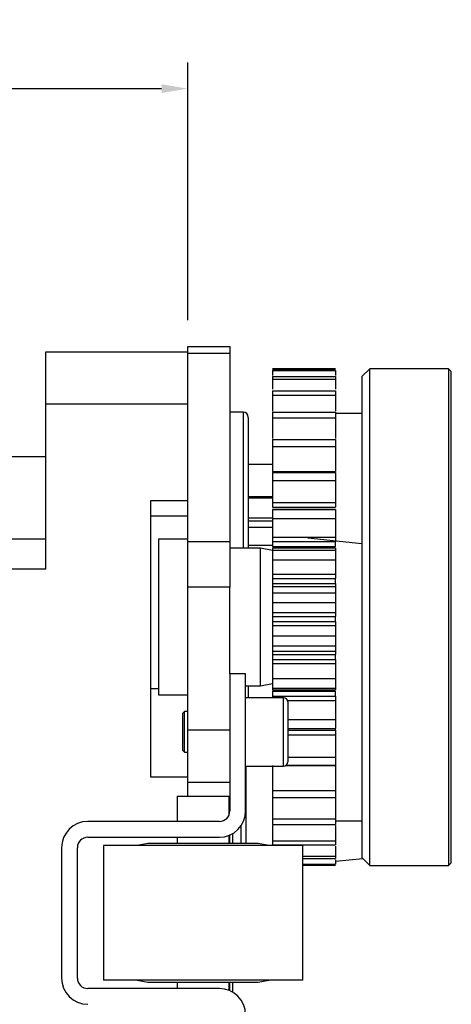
# Model space of a CAD drawing. Header units: millimetres. Extents: x 1088 to 3786, y 72 to 1979.
# Tile 56 of 62: x 2787 to 2869, y 1532 to 1720. Entities that reach past the tile are written whole.
import ezdxf

# ---------------------------------------------------------------- set-up
doc = ezdxf.new("R2010")
doc.units = ezdxf.units.MM
doc.dimstyles.get("Standard").update_dxf_attribs({"dimtxt": 20, "dimasz": 5, "dimexe": 5, "dimexo": 5, "dimgap": 5, "dimtad": 0, "dimtih": 1, "dimtoh": 1, "dimdsep": 46, "dimtxsty": 'Standard', "dimcen": 0.09, "dimadec": 0, "dimazin": 0, "dimtfac": 1, "dimtofl": 0, "dimtmove": 0, "dimatfit": 3, "dimfxl": 0, "dimtolj": 1, "dimtzin": 0, "dimarcsym": 0})

# ---------------------------------------------------------------- blocks, each defined once
blk = doc.blocks.new('*D36')
at = {"color": 0, "lineweight": -2}
for p, q in [((2610.36, 1667.61), (2610.36, 1711.51)), ((2818.84, 1662.46), (2818.84, 1711.51)), ((2615.36, 1706.51), (2687.93, 1706.51)), ((2813.84, 1706.51), (2741.26, 1706.51))]:
    blk.add_line(p, q, dxfattribs=at)
at = {"color": 0, "lineweight": 18}
for points in [[(2615.36, 1707.35), (2615.36, 1705.68), (2610.36, 1706.51)], [(2813.84, 1707.35), (2813.84, 1705.68), (2818.84, 1706.51)]]:
    blk.add_solid(points, dxfattribs=at)
at = {"layer": 'Defpoints', "color": 0, "lineweight": 18}
for p in [(2610.36, 1706.51), (2610.36, 1662.61), (2818.84, 1657.46)]:
    blk.add_point(p, dxfattribs=at)
at = {"color": 0, "lineweight": 18, "insert": (2714.6, 1706.51), "char_height": 20, "attachment_point": 5}
blk.add_mtext('\\A1;210', dxfattribs=at)

msp = doc.modelspace()

# ---------------------------------------------------------------- linework, layer by layer
for p, q in [((2791.837, 1646.46), (2791.837, 1656.46)), ((2791.837, 1656.46), (2818.837, 1656.46)), ((2818.837, 1656.142), (2818.837, 1657.459)), ((2818.837, 1657.459), (2826.837, 1657.459)), ((2826.837, 1657.459), (2826.837, 1656.142)), ((2818.837, 1620.339), (2818.837, 1656.142)), ((2826.837, 1656.142), (2818.837, 1656.142)), ((2826.837, 1656.142), (2826.837, 1620.339)), ((2846.937, 1653.198), (2834.937, 1653.198)), ((2834.937, 1653.188), (2846.937, 1653.188)), ((2834.937, 1653.116), (2846.937, 1653.116)), ((2834.937, 1653.061), (2846.937, 1653.061)), ((2834.937, 1652.881), (2846.937, 1652.881)), ((2853.437, 1653.204), (2851.937, 1651.704)), ((2868.437, 1653.204), (2853.437, 1653.204)), ((2853.437, 1651.486), (2853.437, 1653.204)), ((2868.937, 1652.704), (2868.437, 1653.204)), ((2868.437, 1653.204), (2868.437, 1651.486)), ((2868.937, 1651.004), (2868.937, 1652.704)), ((2834.937, 1651.721), (2846.937, 1651.721)), ((2834.937, 1651.22), (2846.937, 1651.22)), ((2851.937, 1651.704), (2851.937, 1650.04)), ((2853.437, 1558.704), (2853.437, 1651.486)), ((2868.437, 1651.486), (2868.437, 1558.704)), ((2868.937, 1559.204), (2868.937, 1651.004)), ((2834.937, 1648.99), (2846.937, 1648.99)), ((2851.937, 1650.04), (2851.937, 1560.204)), ((2834.937, 1648.184), (2846.937, 1648.184)), ((2818.837, 1646.46), (2791.837, 1646.46)), ((2791.837, 1615.084), (2791.837, 1646.46)), ((2829.337, 1644.959), (2826.837, 1644.959)), ((2829.337, 1644.959), (2829.337, 1619.052)), ((2830.337, 1643.959), (2830.337, 1619.054)), ((2834.937, 1644.952), (2846.937, 1644.952)), ((2834.937, 1643.865), (2846.937, 1643.865)), ((2851.937, 1644.704), (2846.937, 1644.704)), ((2834.937, 1639.729), (2846.937, 1639.729)), ((2834.937, 1638.394), (2846.937, 1638.394)), ((2791.837, 1636.461), (2784.837, 1636.461)), ((2834.937, 1634.959), (2830.337, 1634.959)), ((2834.937, 1633.659), (2846.937, 1633.659)), ((2834.937, 1633.479), (2846.937, 1633.479)), ((2834.937, 1631.937), (2846.937, 1631.937)), ((2834.937, 1628.846), (2830.337, 1628.846)), ((2834.937, 1628.578), (2830.337, 1628.578)), ((2811.837, 1575.46), (2811.837, 1628.106)), ((2811.837, 1628.106), (2818.837, 1628.106)), ((2834.937, 1627.733), (2846.937, 1627.733)), ((2834.937, 1626.883), (2846.937, 1626.883)), ((2811.837, 1625.231), (2818.837, 1625.231)), ((2811.837, 1625.21), (2818.837, 1625.21)), ((2834.937, 1624.756), (2830.337, 1624.756)), ((2846.937, 1626.4), (2834.937, 1626.4)), ((2834.937, 1626.393), (2846.937, 1626.393)), ((2834.937, 1624.69), (2846.937, 1624.69)), ((2834.937, 1624.18), (2830.337, 1624.18)), ((2834.937, 1622.997), (2830.337, 1622.997)), ((2834.937, 1621.145), (2846.937, 1621.145)), ((2851.937, 1619.909), (2841.639, 1620.939)), ((2791.837, 1620.752), (2784.837, 1620.752)), ((2818.837, 1620.754), (2813.237, 1620.754)), ((2813.237, 1620.754), (2813.237, 1591.154)), ((2818.837, 1611.656), (2818.837, 1620.339)), ((2818.837, 1620.339), (2826.837, 1620.339)), ((2826.837, 1620.339), (2826.837, 1611.656)), ((2832.637, 1619.054), (2826.837, 1619.054)), ((2834.937, 1619.587), (2830.337, 1619.587)), ((2834.937, 1618.623), (2832.637, 1619.054)), ((2832.637, 1592.854), (2832.637, 1619.054)), ((2834.937, 1620.312), (2834.937, 1619.4)), ((2834.937, 1620.312), (2846.937, 1620.312)), ((2834.937, 1619.4), (2846.937, 1619.4)), ((2846.937, 1619.06), (2834.937, 1619.06)), ((2846.937, 1619.4), (2846.937, 1620.312)), ((2834.937, 1618.687), (2846.937, 1618.687)), ((2834.937, 1616.875), (2846.937, 1616.875)), ((2791.837, 1615.084), (2784.837, 1615.084)), ((2834.937, 1614.095), (2846.937, 1614.095)), ((2818.837, 1584.459), (2818.837, 1611.656)), ((2826.837, 1611.656), (2818.837, 1611.656)), ((2826.837, 1595.159), (2826.837, 1611.656)), ((2834.937, 1613.305), (2834.937, 1612.351)), ((2834.937, 1613.305), (2846.937, 1613.305)), ((2834.937, 1612.351), (2846.937, 1612.351)), ((2846.937, 1611.719), (2834.937, 1611.719)), ((2846.937, 1612.351), (2846.937, 1613.305)), ((2834.937, 1610.593), (2846.937, 1610.593)), ((2834.937, 1608.727), (2846.937, 1608.727)), ((2834.937, 1606.798), (2846.937, 1606.798)), ((2834.937, 1606.074), (2834.937, 1605.107)), ((2834.937, 1606.074), (2846.937, 1606.074)), ((2846.937, 1605.107), (2846.937, 1606.074)), ((2834.937, 1605.107), (2846.937, 1605.107)), ((2834.937, 1604.376), (2846.937, 1604.376)), ((2834.937, 1602.359), (2846.937, 1602.359)), ((2834.937, 1600.496), (2846.937, 1600.496)), ((2834.937, 1599.455), (2846.937, 1599.455)), ((2834.937, 1598.84), (2834.937, 1597.89)), ((2834.937, 1598.84), (2846.937, 1598.84)), ((2846.937, 1597.89), (2846.937, 1598.84)), ((2834.937, 1597.89), (2846.937, 1597.89)), ((2834.937, 1597.094), (2846.937, 1597.094)), ((2829.837, 1595.159), (2826.837, 1595.159)), ((2826.837, 1595.159), (2826.837, 1569.059)), ((2829.837, 1569.059), (2829.837, 1595.159)), ((2829.837, 1592.854), (2832.637, 1592.854)), ((2830.337, 1592.853), (2830.337, 1590.609)), ((2832.637, 1592.854), (2834.937, 1593.286)), ((2834.937, 1594.233), (2846.937, 1594.233)), ((2813.237, 1592.301), (2811.837, 1592.301)), ((2813.237, 1591.154), (2818.837, 1591.154)), ((2834.937, 1592.43), (2846.937, 1592.43)), ((2834.937, 1592.115), (2846.937, 1592.115)), ((2834.937, 1591.823), (2834.937, 1590.917)), ((2834.937, 1591.823), (2846.937, 1591.823)), ((2834.937, 1590.917), (2846.937, 1590.917)), ((2846.937, 1590.917), (2846.937, 1591.823)), ((2837.037, 1590.609), (2829.837, 1590.609)), ((2837.037, 1577.609), (2837.037, 1590.609)), ((2837.79, 1590.081), (2846.937, 1590.081)), ((2837.837, 1589.809), (2837.837, 1578.409)), ((2818.225, 1587.989), (2817.837, 1587.601)), ((2817.837, 1587.601), (2817.837, 1584.109)), ((2818.837, 1587.989), (2818.225, 1587.989)), ((2818.225, 1584.109), (2818.225, 1587.989)), ((2837.837, 1586.464), (2846.937, 1586.464)), ((2817.837, 1584.109), (2817.837, 1580.617)), ((2818.225, 1580.229), (2818.225, 1584.109)), ((2818.837, 1574.459), (2818.837, 1584.459)), ((2826.837, 1584.459), (2818.837, 1584.459)), ((2837.837, 1584.775), (2846.937, 1584.775)), ((2837.837, 1584.774), (2846.937, 1584.774)), ((2837.837, 1584.401), (2846.937, 1584.401)), ((2837.837, 1583.55), (2846.937, 1583.55)), ((2846.937, 1584.401), (2846.937, 1584.774)), ((2817.837, 1580.617), (2818.225, 1580.229)), ((2818.225, 1580.229), (2818.837, 1580.229)), ((2837.509, 1577.764), (2846.937, 1577.764)), ((2837.837, 1579.287), (2846.937, 1579.287)), ((2829.837, 1577.609), (2837.037, 1577.609)), ((2829.937, 1562.859), (2829.937, 1577.609)), ((2837.407, 1577.7), (2846.937, 1577.7)), ((2818.837, 1575.46), (2811.837, 1575.46)), ((2818.837, 1571.859), (2818.837, 1574.459)), ((2826.837, 1574.459), (2818.837, 1574.459)), ((2834.937, 1572.921), (2846.937, 1572.921)), ((2816.787, 1571.859), (2816.787, 1567.059)), ((2816.787, 1571.859), (2826.687, 1571.859)), ((2826.687, 1568.299), (2826.687, 1571.859)), ((2834.937, 1571.609), (2846.937, 1571.609)), ((2824.837, 1567.059), (2799.837, 1567.059)), ((2834.937, 1567.558), (2846.937, 1567.558)), ((2834.937, 1566.498), (2846.937, 1566.498)), ((2846.937, 1567.204), (2851.937, 1567.204)), ((2827.337, 1564.729), (2827.337, 1562.86)), ((2828.937, 1566.197), (2828.937, 1562.859)), ((2799.837, 1564.059), (2824.837, 1564.059)), ((2811.237, 1562.859), (2809.237, 1562.459)), ((2821.737, 1562.859), (2811.237, 1562.859)), ((2816.787, 1564.059), (2816.787, 1562.859)), ((2832.237, 1562.859), (2821.737, 1562.859)), ((2826.687, 1562.859), (2826.687, 1564.414)), ((2826.837, 1564.459), (2826.797, 1564.459)), ((2826.837, 1564.471), (2826.837, 1564.477)), ((2826.837, 1562.859), (2826.837, 1564.459)), ((2834.237, 1562.459), (2832.237, 1562.859)), ((2834.937, 1563.361), (2846.937, 1563.361)), ((2794.837, 1562.059), (2794.837, 1537.259)), ((2797.837, 1537.259), (2797.837, 1562.059)), ((2802.787, 1562.459), (2802.787, 1536.859)), ((2840.687, 1562.459), (2802.787, 1562.459)), ((2834.937, 1562.585), (2846.937, 1562.585)), ((2840.687, 1536.859), (2840.687, 1562.459)), ((2840.687, 1560.459), (2846.937, 1560.459)), ((2840.687, 1559.991), (2846.937, 1559.991)), ((2846.937, 1559.509), (2852.115, 1560.027)), ((2851.937, 1560.204), (2853.437, 1558.704)), ((2868.437, 1558.704), (2868.937, 1559.204)), ((2840.687, 1558.939), (2846.937, 1558.939)), ((2840.687, 1558.793), (2846.937, 1558.793)), ((2840.687, 1558.72), (2846.937, 1558.72)), ((2840.687, 1558.711), (2846.937, 1558.711)), ((2853.437, 1558.704), (2868.437, 1558.704)), ((2840.687, 1536.859), (2802.787, 1536.859)), ((2809.237, 1536.859), (2811.237, 1536.459)), ((2832.237, 1536.459), (2834.237, 1536.859)), ((2824.837, 1535.259), (2799.837, 1535.259)), ((2811.237, 1536.459), (2821.737, 1536.459)), ((2816.787, 1536.459), (2816.787, 1535.259)), ((2821.737, 1536.459), (2832.237, 1536.459)), ((2826.687, 1534.905), (2826.687, 1536.459)), ((2826.837, 1535.759), (2826.687, 1535.759)), ((2826.837, 1535.759), (2826.837, 1536.46)), ((2826.837, 1534.836), (2826.837, 1535.759)), ((2826.837, 1534.842), (2826.837, 1534.848)), ((2827.337, 1536.46), (2827.337, 1534.59))]:
    msp.add_line(p, q)
for centre, radius, start, end in [((2829.337, 1643.959), 1, 0, 90), ((2837.037, 1589.809), 0.8, 0, 90), ((2837.037, 1578.409), 0.8, 270, 0), ((2824.837, 1569.059), 5, 270, 0), ((2824.837, 1569.059), 2, 270, 0), ((2799.837, 1562.059), 5, 90, 180), ((2799.837, 1562.059), 2, 90, 180), ((2799.837, 1537.259), 5, 180, 270), ((2799.837, 1537.259), 2, 180, 270), ((2824.837, 1530.259), 5, 0, 90)]:
    msp.add_arc(centre, radius, start, end)
for points in [[(2834.937, 1652.881), (2834.937, 1652.568), (2834.937, 1652.253), (2834.937, 1651.935)], [(2846.937, 1652.881), (2846.937, 1652.568), (2846.937, 1652.253), (2846.937, 1651.935)], [(2834.937, 1651.721), (2834.937, 1651.566), (2834.937, 1651.399), (2834.937, 1651.22)], [(2834.937, 1651.22), (2834.937, 1650.594), (2834.937, 1649.963), (2834.937, 1649.329)], [(2846.937, 1651.721), (2846.937, 1651.566), (2846.937, 1651.399), (2846.937, 1651.22)], [(2846.937, 1651.22), (2846.937, 1650.594), (2846.937, 1649.963), (2846.937, 1649.329)], [(2834.937, 1648.99), (2834.937, 1648.733), (2834.937, 1648.464), (2834.937, 1648.184)], [(2846.937, 1648.99), (2846.937, 1648.733), (2846.937, 1648.464), (2846.937, 1648.184)], [(2834.937, 1644.952), (2834.937, 1644.6), (2834.937, 1644.237), (2834.937, 1643.865)], [(2846.937, 1644.952), (2846.937, 1644.6), (2846.937, 1644.237), (2846.937, 1643.865)], [(2834.937, 1639.729), (2834.937, 1639.292), (2834.937, 1638.847), (2834.937, 1638.394)], [(2846.937, 1639.729), (2846.937, 1639.292), (2846.937, 1638.847), (2846.937, 1638.394)], [(2834.937, 1633.479), (2834.937, 1632.972), (2834.937, 1632.458), (2834.937, 1631.937)], [(2846.937, 1633.479), (2846.937, 1632.972), (2846.937, 1632.458), (2846.937, 1631.937)], [(2834.937, 1626.393), (2834.937, 1625.831), (2834.937, 1625.263), (2834.937, 1624.69)], [(2846.937, 1626.393), (2846.937, 1625.831), (2846.937, 1625.263), (2846.937, 1624.69)], [(2834.937, 1618.687), (2834.937, 1618.086), (2834.937, 1617.482), (2834.937, 1616.875)], [(2846.937, 1618.687), (2846.937, 1618.086), (2846.937, 1617.482), (2846.937, 1616.875)], [(2834.937, 1610.593), (2834.937, 1609.972), (2834.937, 1609.35), (2834.937, 1608.727)], [(2846.937, 1610.593), (2846.937, 1609.972), (2846.937, 1609.35), (2846.937, 1608.727)], [(2834.937, 1602.359), (2834.937, 1601.737), (2834.937, 1601.115), (2834.937, 1600.496)], [(2846.937, 1602.359), (2846.937, 1601.737), (2846.937, 1601.115), (2846.937, 1600.496)], [(2834.937, 1594.233), (2834.937, 1593.629), (2834.937, 1593.028), (2834.937, 1592.43)], [(2846.937, 1594.233), (2846.937, 1593.629), (2846.937, 1593.028), (2846.937, 1592.43)], [(2846.937, 1586.464), (2846.937, 1585.896), (2846.937, 1585.333), (2846.937, 1584.775)], [(2846.937, 1579.287), (2846.937, 1578.772), (2846.937, 1578.264), (2846.937, 1577.764)], [(2834.937, 1572.921), (2834.937, 1572.475), (2834.937, 1572.037), (2834.937, 1571.609)], [(2846.937, 1572.921), (2846.937, 1572.475), (2846.937, 1572.037), (2846.937, 1571.609)], [(2834.937, 1567.558), (2834.937, 1567.194), (2834.937, 1566.841), (2834.937, 1566.498)], [(2846.937, 1567.558), (2846.937, 1567.194), (2846.937, 1566.841), (2846.937, 1566.498)], [(2834.937, 1563.361), (2834.937, 1563.091), (2834.937, 1562.833), (2834.937, 1562.585)], [(2846.937, 1563.361), (2846.937, 1563.091), (2846.937, 1562.833), (2846.937, 1562.585)], [(2846.937, 1562.373), (2846.937, 1561.73), (2846.937, 1561.092), (2846.937, 1560.459)], [(2846.937, 1560.459), (2846.937, 1560.291), (2846.937, 1560.135), (2846.937, 1559.991)], [(2846.937, 1559.78), (2846.937, 1559.497), (2846.937, 1559.217), (2846.937, 1558.939)]]:
    msp.add_open_spline(points, degree=3)
for points, knots in [([(2834.937, 1648.184), (2834.937, 1647.274), (2834.937, 1646.252), (2834.937, 1645.242), (2834.937, 1645.132)], [0, 0, 0, 0, 0.8908935, 1, 1, 1, 1]), ([(2846.937, 1648.184), (2846.937, 1647.274), (2846.937, 1646.252), (2846.937, 1645.242), (2846.937, 1645.132)], [0, 0, 0, 0, 0.8908935, 1, 1, 1, 1]), ([(2834.937, 1643.865), (2834.937, 1642.968), (2834.937, 1641.635), (2834.937, 1640.354), (2834.937, 1639.937), (2834.937, 1639.936)], [0, 0, 0, 0, 0.6660561, 0.9990841, 1, 1, 1, 1]), ([(2846.937, 1643.865), (2846.937, 1642.968), (2846.937, 1641.635), (2846.937, 1640.354), (2846.937, 1639.937), (2846.937, 1639.936)], [0, 0, 0, 0, 0.6660561, 0.9990841, 1, 1, 1, 1]), ([(2834.937, 1638.394), (2834.937, 1637.536), (2834.937, 1636.277), (2834.937, 1634.904), (2834.937, 1634.257), (2834.937, 1633.95), (2834.937, 1633.78), (2834.937, 1633.699), (2834.937, 1633.659)], [0, 0, 0, 0, 0.5, 0.75, 0.875, 0.9375, 0.96875, 1, 1, 1, 1]), ([(2846.937, 1638.394), (2846.937, 1637.536), (2846.937, 1636.277), (2846.937, 1634.904), (2846.937, 1634.257), (2846.937, 1633.95), (2846.937, 1633.78), (2846.937, 1633.699), (2846.937, 1633.659)], [0, 0, 0, 0, 0.5, 0.75, 0.875, 0.9375, 0.96875, 1, 1, 1, 1]), ([(2834.937, 1631.937), (2834.937, 1631.145), (2834.937, 1629.998), (2834.937, 1628.787), (2834.937, 1628.231), (2834.937, 1627.972), (2834.937, 1627.831), (2834.937, 1627.765), (2834.937, 1627.733)], [0, 0, 0, 0, 0.5, 0.75, 0.875, 0.9375, 0.96875, 1, 1, 1, 1]), ([(2846.937, 1631.937), (2846.937, 1631.145), (2846.937, 1629.998), (2846.937, 1628.787), (2846.937, 1628.231), (2846.937, 1627.972), (2846.937, 1627.831), (2846.937, 1627.765), (2846.937, 1627.733)], [0, 0, 0, 0, 0.5, 0.75, 0.875, 0.9375, 0.96875, 1, 1, 1, 1]), ([(2834.937, 1627.733), (2834.937, 1627.7), (2834.937, 1627.634), (2834.937, 1627.495), (2834.937, 1627.311), (2834.937, 1627.124), (2834.937, 1626.982), (2834.937, 1626.915), (2834.937, 1626.883)], [0, 0, 0, 0, 0.125, 0.25, 0.5, 0.75, 0.875, 1, 1, 1, 1]), ([(2846.937, 1627.733), (2846.937, 1627.7), (2846.937, 1627.634), (2846.937, 1627.495), (2846.937, 1627.311), (2846.937, 1627.124), (2846.937, 1626.982), (2846.937, 1626.915), (2846.937, 1626.883)], [0, 0, 0, 0, 0.125, 0.25, 0.5, 0.75, 0.875, 1, 1, 1, 1]), ([(2834.937, 1624.69), (2834.937, 1623.989), (2834.937, 1622.989), (2834.937, 1621.975), (2834.937, 1621.527), (2834.937, 1621.325), (2834.937, 1621.218), (2834.937, 1621.168), (2834.937, 1621.145)], [0, 0, 0, 0, 0.5, 0.75, 0.875, 0.9375, 0.96875, 1, 1, 1, 1]), ([(2846.937, 1624.69), (2846.937, 1623.989), (2846.937, 1622.989), (2846.937, 1621.975), (2846.937, 1621.527), (2846.937, 1621.325), (2846.937, 1621.218), (2846.937, 1621.168), (2846.937, 1621.145)], [0, 0, 0, 0, 0.5, 0.75, 0.875, 0.9375, 0.96875, 1, 1, 1, 1]), ([(2834.937, 1621.145), (2834.937, 1621.116), (2834.937, 1621.056), (2834.937, 1620.928), (2834.937, 1620.753), (2834.937, 1620.566), (2834.937, 1620.418), (2834.937, 1620.347), (2834.937, 1620.312)], [0, 0, 0, 0, 0.125, 0.25, 0.5, 0.75, 0.875, 1, 1, 1, 1]), ([(2846.937, 1621.145), (2846.937, 1621.116), (2846.937, 1621.056), (2846.937, 1620.928), (2846.937, 1620.753), (2846.937, 1620.566), (2846.937, 1620.418), (2846.937, 1620.347), (2846.937, 1620.312)], [0, 0, 0, 0, 0.125, 0.25, 0.5, 0.75, 0.875, 1, 1, 1, 1]), ([(2834.937, 1619.06), (2834.937, 1619.06), (2834.937, 1619.027), (2834.937, 1618.868), (2834.937, 1618.687)], [0, 0, 0, 0, 0.2114712, 1, 1, 1, 1]), ([(2846.937, 1619.06), (2846.937, 1619.06), (2846.937, 1619.027), (2846.937, 1618.868), (2846.937, 1618.687)], [0, 0, 0, 0, 0.2114712, 1, 1, 1, 1]), ([(2834.937, 1616.875), (2834.937, 1616.284), (2834.937, 1615.462), (2834.937, 1614.678), (2834.937, 1614.351), (2834.937, 1614.21), (2834.937, 1614.14), (2834.937, 1614.109), (2834.937, 1614.095)], [0, 0, 0, 0, 0.5, 0.75, 0.875, 0.9375, 0.96875, 1, 1, 1, 1]), ([(2846.937, 1616.875), (2846.937, 1616.284), (2846.937, 1615.462), (2846.937, 1614.678), (2846.937, 1614.351), (2846.937, 1614.21), (2846.937, 1614.14), (2846.937, 1614.109), (2846.937, 1614.095)], [0, 0, 0, 0, 0.5, 0.75, 0.875, 0.9375, 0.96875, 1, 1, 1, 1]), ([(2834.937, 1614.095), (2834.937, 1614.071), (2834.937, 1614.019), (2834.937, 1613.907), (2834.937, 1613.745), (2834.937, 1613.564), (2834.937, 1613.415), (2834.937, 1613.341), (2834.937, 1613.305)], [0, 0, 0, 0, 0.125, 0.25, 0.5, 0.75, 0.875, 1, 1, 1, 1]), ([(2846.937, 1614.095), (2846.937, 1614.071), (2846.937, 1614.019), (2846.937, 1613.907), (2846.937, 1613.745), (2846.937, 1613.564), (2846.937, 1613.415), (2846.937, 1613.341), (2846.937, 1613.305)], [0, 0, 0, 0, 0.125, 0.25, 0.5, 0.75, 0.875, 1, 1, 1, 1]), ([(2834.937, 1612.351), (2834.937, 1612.314), (2834.937, 1612.242), (2834.937, 1612.103), (2834.937, 1611.948), (2834.937, 1611.826), (2834.937, 1611.751), (2834.937, 1611.72), (2834.937, 1611.706)], [0, 0, 0, 0, 0.125, 0.25, 0.5, 0.75, 0.875, 1, 1, 1, 1]), ([(2834.937, 1611.719), (2834.937, 1611.719), (2834.937, 1611.71), (2834.937, 1611.637), (2834.937, 1611.347), (2834.937, 1610.926), (2834.937, 1610.593)], [0, 0, 0, 0, 0.0646937, 0.1983089, 0.4655393, 1, 1, 1, 1]), ([(2846.937, 1612.351), (2846.937, 1612.314), (2846.937, 1612.242), (2846.937, 1612.103), (2846.937, 1611.948), (2846.937, 1611.826), (2846.937, 1611.751), (2846.937, 1611.72), (2846.937, 1611.706)], [0, 0, 0, 0, 0.125, 0.25, 0.5, 0.75, 0.875, 1, 1, 1, 1]), ([(2846.937, 1611.719), (2846.937, 1611.719), (2846.937, 1611.71), (2846.937, 1611.637), (2846.937, 1611.347), (2846.937, 1610.926), (2846.937, 1610.593)], [0, 0, 0, 0, 0.0646937, 0.1983089, 0.4655393, 1, 1, 1, 1]), ([(2834.937, 1608.727), (2834.937, 1608.266), (2834.937, 1607.646), (2834.937, 1607.115), (2834.937, 1606.919), (2834.937, 1606.845), (2834.937, 1606.814), (2834.937, 1606.802), (2834.937, 1606.798)], [0, 0, 0, 0, 0.5, 0.75, 0.875, 0.9375, 0.96875, 1, 1, 1, 1]), ([(2846.937, 1608.727), (2846.937, 1608.266), (2846.937, 1607.646), (2846.937, 1607.115), (2846.937, 1606.919), (2846.937, 1606.845), (2846.937, 1606.814), (2846.937, 1606.802), (2846.937, 1606.798)], [0, 0, 0, 0, 0.5, 0.75, 0.875, 0.9375, 0.96875, 1, 1, 1, 1]), ([(2834.937, 1606.798), (2834.937, 1606.779), (2834.937, 1606.738), (2834.937, 1606.643), (2834.937, 1606.501), (2834.937, 1606.331), (2834.937, 1606.186), (2834.937, 1606.112), (2834.937, 1606.074)], [0, 0, 0, 0, 0.125, 0.25, 0.5, 0.75, 0.875, 1, 1, 1, 1]), ([(2846.937, 1606.798), (2846.937, 1606.779), (2846.937, 1606.738), (2846.937, 1606.643), (2846.937, 1606.501), (2846.937, 1606.331), (2846.937, 1606.186), (2846.937, 1606.112), (2846.937, 1606.074)], [0, 0, 0, 0, 0.125, 0.25, 0.5, 0.75, 0.875, 1, 1, 1, 1]), ([(2834.937, 1605.107), (2834.937, 1605.07), (2834.937, 1604.996), (2834.937, 1604.85), (2834.937, 1604.679), (2834.937, 1604.534), (2834.937, 1604.438), (2834.937, 1604.396), (2834.937, 1604.376)], [0, 0, 0, 0, 0.125, 0.25, 0.5, 0.75, 0.875, 1, 1, 1, 1]), ([(2834.937, 1604.376), (2834.937, 1604.371), (2834.937, 1604.358), (2834.937, 1604.322), (2834.937, 1604.242), (2834.937, 1604.032), (2834.937, 1603.474), (2834.937, 1602.833), (2834.937, 1602.359)], [0, 0, 0, 0, 0.03125, 0.0625, 0.125, 0.25, 0.5, 1, 1, 1, 1]), ([(2846.937, 1605.107), (2846.937, 1605.07), (2846.937, 1604.996), (2846.937, 1604.85), (2846.937, 1604.679), (2846.937, 1604.534), (2846.937, 1604.438), (2846.937, 1604.396), (2846.937, 1604.376)], [0, 0, 0, 0, 0.125, 0.25, 0.5, 0.75, 0.875, 1, 1, 1, 1]), ([(2846.937, 1604.376), (2846.937, 1604.371), (2846.937, 1604.358), (2846.937, 1604.322), (2846.937, 1604.242), (2846.937, 1604.032), (2846.937, 1603.474), (2846.937, 1602.833), (2846.937, 1602.359)], [0, 0, 0, 0, 0.03125, 0.0625, 0.125, 0.25, 0.5, 1, 1, 1, 1]), ([(2834.937, 1600.496), (2834.937, 1600.178), (2834.937, 1599.779), (2834.937, 1599.517), (2834.937, 1599.46), (2834.937, 1599.455), (2834.937, 1599.455)], [0, 0, 0, 0, 0.5453331, 0.8179996, 0.9543329, 1, 1, 1, 1]), ([(2846.937, 1600.496), (2846.937, 1600.178), (2846.937, 1599.779), (2846.937, 1599.517), (2846.937, 1599.46), (2846.937, 1599.455), (2846.937, 1599.455)], [0, 0, 0, 0, 0.5453331, 0.8179996, 0.9543329, 1, 1, 1, 1]), ([(2834.937, 1599.475), (2834.937, 1599.462), (2834.937, 1599.432), (2834.937, 1599.359), (2834.937, 1599.24), (2834.937, 1599.087), (2834.937, 1598.949), (2834.937, 1598.877), (2834.937, 1598.84)], [0, 0, 0, 0, 0.125, 0.25, 0.5, 0.75, 0.875, 1, 1, 1, 1]), ([(2846.937, 1599.475), (2846.937, 1599.462), (2846.937, 1599.432), (2846.937, 1599.359), (2846.937, 1599.24), (2846.937, 1599.087), (2846.937, 1598.949), (2846.937, 1598.877), (2846.937, 1598.84)], [0, 0, 0, 0, 0.125, 0.25, 0.5, 0.75, 0.875, 1, 1, 1, 1]), ([(2834.937, 1597.89), (2834.937, 1597.853), (2834.937, 1597.779), (2834.937, 1597.63), (2834.937, 1597.448), (2834.937, 1597.286), (2834.937, 1597.171), (2834.937, 1597.119), (2834.937, 1597.094)], [0, 0, 0, 0, 0.125, 0.25, 0.5, 0.75, 0.875, 1, 1, 1, 1]), ([(2834.937, 1597.094), (2834.937, 1597.079), (2834.937, 1597.046), (2834.937, 1596.972), (2834.937, 1596.825), (2834.937, 1596.486), (2834.937, 1595.677), (2834.937, 1594.836), (2834.937, 1594.233)], [0, 0, 0, 0, 0.03125, 0.0625, 0.125, 0.25, 0.5, 1, 1, 1, 1]), ([(2846.937, 1597.89), (2846.937, 1597.853), (2846.937, 1597.779), (2846.937, 1597.63), (2846.937, 1597.448), (2846.937, 1597.286), (2846.937, 1597.171), (2846.937, 1597.119), (2846.937, 1597.094)], [0, 0, 0, 0, 0.125, 0.25, 0.5, 0.75, 0.875, 1, 1, 1, 1]), ([(2846.937, 1597.094), (2846.937, 1597.079), (2846.937, 1597.046), (2846.937, 1596.972), (2846.937, 1596.825), (2846.937, 1596.486), (2846.937, 1595.677), (2846.937, 1594.836), (2846.937, 1594.233)], [0, 0, 0, 0, 0.03125, 0.0625, 0.125, 0.25, 0.5, 1, 1, 1, 1]), ([(2834.937, 1592.43), (2834.937, 1592.265), (2834.937, 1592.134), (2834.937, 1592.115), (2834.937, 1592.115)], [0, 0, 0, 0, 0.8451921, 1, 1, 1, 1]), ([(2834.937, 1590.917), (2834.937, 1590.882), (2834.937, 1590.811), (2834.937, 1590.707), (2834.937, 1590.639), (2834.937, 1590.608)], [0, 0, 0, 0, 0.3534508, 0.7069016, 1, 1, 1, 1]), ([(2846.937, 1592.43), (2846.937, 1592.265), (2846.937, 1592.134), (2846.937, 1592.115), (2846.937, 1592.115)], [0, 0, 0, 0, 0.8451921, 1, 1, 1, 1]), ([(2846.937, 1590.917), (2846.937, 1590.882), (2846.937, 1590.811), (2846.937, 1590.664), (2846.937, 1590.476), (2846.937, 1590.3), (2846.937, 1590.171), (2846.937, 1590.11), (2846.937, 1590.081)], [0, 0, 0, 0, 0.125, 0.25, 0.5, 0.75, 0.875, 1, 1, 1, 1]), ([(2846.937, 1590.081), (2846.937, 1590.057), (2846.937, 1590.005), (2846.937, 1589.895), (2846.937, 1589.686), (2846.937, 1589.227), (2846.937, 1588.192), (2846.937, 1587.176), (2846.937, 1586.464)], [0, 0, 0, 0, 0.03125, 0.0625, 0.125, 0.25, 0.5, 1, 1, 1, 1]), ([(2846.937, 1584.401), (2846.937, 1584.369), (2846.937, 1584.303), (2846.937, 1584.161), (2846.937, 1583.975), (2846.937, 1583.79), (2846.937, 1583.65), (2846.937, 1583.583), (2846.937, 1583.55)], [0, 0, 0, 0, 0.125, 0.25, 0.5, 0.75, 0.875, 1, 1, 1, 1]), ([(2846.937, 1583.55), (2846.937, 1583.518), (2846.937, 1583.449), (2846.937, 1583.306), (2846.937, 1583.042), (2846.937, 1582.476), (2846.937, 1581.246), (2846.937, 1580.086), (2846.937, 1579.287)], [0, 0, 0, 0, 0.03125, 0.0625, 0.125, 0.25, 0.5, 1, 1, 1, 1]), ([(2834.937, 1577.7), (2834.937, 1577.66), (2834.937, 1577.577), (2834.937, 1577.405), (2834.937, 1577.093), (2834.937, 1576.439), (2834.937, 1575.051), (2834.937, 1573.783), (2834.937, 1572.921)], [0, 0, 0, 0, 0.03125, 0.0625, 0.125, 0.25, 0.5, 1, 1, 1, 1]), ([(2846.937, 1577.7), (2846.937, 1577.66), (2846.937, 1577.577), (2846.937, 1577.405), (2846.937, 1577.093), (2846.937, 1576.439), (2846.937, 1575.051), (2846.937, 1573.783), (2846.937, 1572.921)], [0, 0, 0, 0, 0.03125, 0.0625, 0.125, 0.25, 0.5, 1, 1, 1, 1]), ([(2834.937, 1571.57), (2834.937, 1571.547), (2834.937, 1571.107), (2834.937, 1569.796), (2834.937, 1568.457), (2834.937, 1567.558)], [0, 0, 0, 0, 0.0176617, 0.3451078, 1, 1, 1, 1]), ([(2846.937, 1571.57), (2846.937, 1571.547), (2846.937, 1571.107), (2846.937, 1569.796), (2846.937, 1568.457), (2846.937, 1567.558)], [0, 0, 0, 0, 0.0176617, 0.3451078, 1, 1, 1, 1]), ([(2834.937, 1566.29), (2834.937, 1566.222), (2834.937, 1565.251), (2834.937, 1564.271), (2834.937, 1563.361)], [0, 0, 0, 0, 0.0702539, 1, 1, 1, 1]), ([(2846.937, 1566.277), (2846.937, 1566.213), (2846.937, 1565.247), (2846.937, 1564.271), (2846.937, 1563.361)], [0, 0, 0, 0, 0.0660479, 1, 1, 1, 1])]:
    msp.add_open_spline(points, degree=3, knots=knots)

# ---------------------------------------------------------------- dimensions: what is measured, and where the dimension line sits
at = {"lineweight": 18}
dim = msp.add_linear_dim(base=(2610.358, 1706.513), p1=(2818.837, 1657.459), p2=(2610.358, 1662.614), text='210', dimstyle='Standard', dxfattribs=at)
dim.commit()
dim.dimension.update_dxf_attribs({"geometry": '*D36', "text_midpoint": (2714.597, 1706.513)})

doc.saveas('drawing.dxf')
